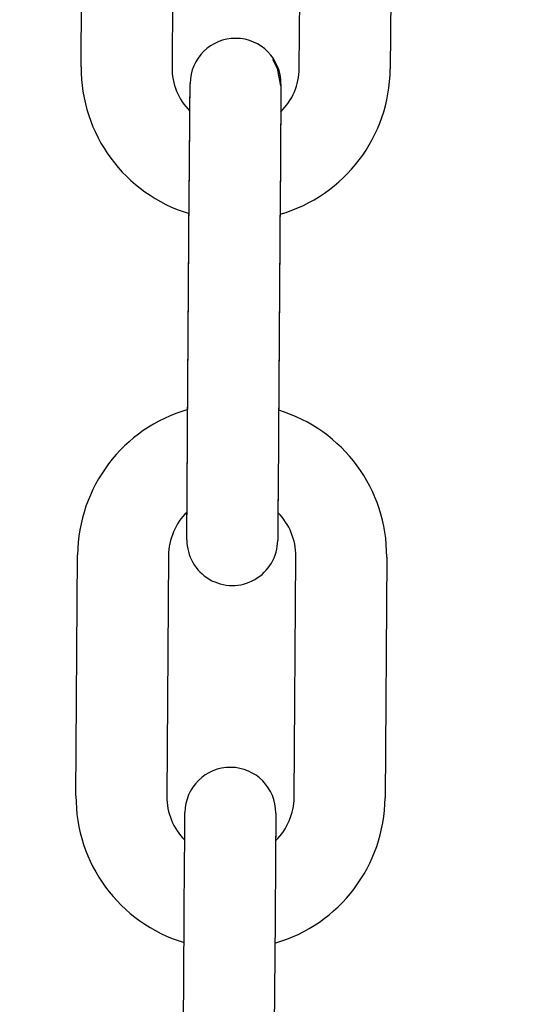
# Model space of a CAD drawing. Header units: inches. Extents: x 170 to 312, y 215 to 248.
# Tile 240 of 256: x 210.2892 to 210.3337, y 223.9595 to 224.0448. Entities that reach past the tile are written whole.
import ezdxf

# ---------------------------------------------------------------- set-up
doc = ezdxf.new("R2010")
doc.units = ezdxf.units.IN
doc.header["$LTSCALE"] = 0.25
doc.header["$MEASUREMENT"] = 0
doc.layers.add('ANNOTATIONS', color=1, linetype='Continuous')
doc.layers.add('MOTOR LH', color=7, linetype='Continuous')
doc.styles.add('ARIAL', font='arial.ttf', dxfattribs={"height": 0.09375})
doc.dimstyles.new('STANDARD$0', dxfattribs={"dimtxt": 0.09375, "dimasz": 0.09375, "dimexe": 0.03125, "dimexo": 0.046875, "dimgap": 0.09, "dimtad": 0, "dimtih": 1, "dimtoh": 1, "dimdec": 4, "dimzin": 0, "dimdsep": 46, "dimtxsty": 'ARIAL', "dimcen": 0.09, "dimadec": 0, "dimazin": 0, "dimtfac": 1, "dimtdec": 4, "dimtofl": 0, "dimtmove": 0, "dimatfit": 1, "dimfxl": 1, "dimtolj": 1, "dimtzin": 0, "dimarcsym": 0})

# ---------------------------------------------------------------- blocks, each defined once
blk = doc.blocks.new('*D154')
at = {"layer": 'ANNOTATIONS', "color": 0, "lineweight": -2, "transparency": 16777216}
for p, q in [((209.9529949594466, 224.4367350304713), (211.7989574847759, 224.4367350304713)), ((211.7677074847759, 224.3429850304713), (211.7677074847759, 222.643354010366)), ((211.7677074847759, 220.5088628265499), (211.7677074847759, 222.2084938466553)), ((211.0371824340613, 220.4151128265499), (211.7989574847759, 220.4151128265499))]:
    blk.add_line(p, q, dxfattribs=at)
at = {"layer": 'ANNOTATIONS', "color": 0, "transparency": 16777216}
for points in [[(211.7520824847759, 224.3429850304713), (211.7833324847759, 224.3429850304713), (211.7677074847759, 224.4367350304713)], [(211.7520824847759, 220.5088628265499), (211.7833324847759, 220.5088628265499), (211.7677074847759, 220.4151128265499)]]:
    blk.add_solid(points, dxfattribs=at)
at = {"layer": 'defpoints', "color": 0, "transparency": 16777216}
for p in [(209.9061199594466, 224.4367350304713), (210.9903074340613, 220.4151128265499), (211.7677074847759, 220.4151128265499)]:
    blk.add_point(p, dxfattribs=at)
at = {"layer": 'ANNOTATIONS', "color": 0, "transparency": 16777216, "insert": (211.7677074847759, 222.4259239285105), "char_height": 0.09375, "attachment_point": 5, "style": 'ARIAL'}
blk.add_mtext('\\A1;OPENING\\PHEIGHT', dxfattribs=at)
blk = doc.blocks.new('*D155')
at = {"layer": 'ANNOTATIONS', "color": 0, "lineweight": -2, "transparency": 16777216}
for p, q in [((209.9529949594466, 225.2727186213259), (212.453946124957, 225.2727186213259)), ((212.422696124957, 225.1789686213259), (212.422696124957, 223.0613458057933)), ((212.422696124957, 220.5088628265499), (212.422696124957, 222.6264856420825)), ((211.9575265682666, 220.4151128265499), (212.453946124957, 220.4151128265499))]:
    blk.add_line(p, q, dxfattribs=at)
at = {"layer": 'ANNOTATIONS', "color": 0, "transparency": 16777216}
for points in [[(212.407071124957, 225.1789686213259), (212.438321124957, 225.1789686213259), (212.422696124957, 225.2727186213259)], [(212.407071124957, 220.5088628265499), (212.438321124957, 220.5088628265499), (212.422696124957, 220.4151128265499)]]:
    blk.add_solid(points, dxfattribs=at)
at = {"layer": 'defpoints', "color": 0, "transparency": 16777216}
for p in [(209.9061199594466, 225.2727186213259), (211.9106515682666, 220.4151128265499), (212.422696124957, 220.4151128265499)]:
    blk.add_point(p, dxfattribs=at)
at = {"layer": 'ANNOTATIONS', "color": 0, "transparency": 16777216, "insert": (212.422696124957, 222.8439157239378), "char_height": 0.09375, "attachment_point": 5, "style": 'ARIAL'}
blk.add_mtext('\\A1;TOTAL\\PHEIGHT', dxfattribs=at)

msp = doc.modelspace()

# ---------------------------------------------------------------- linework, layer by layer
at = {"layer": 'MOTOR LH'}
for p, q in [((210.2945191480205, 224.0406794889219), (210.2946672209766, 224.0615448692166)), ((210.3025410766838, 224.0614890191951), (210.3023930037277, 224.0406236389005)), ((210.3134163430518, 224.0405452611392), (210.3135644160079, 224.0614106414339)), ((210.3214382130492, 224.0613547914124), (210.3212901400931, 224.0404894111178)), ((210.3037432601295, 224.008972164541), (210.3038912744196, 224.0298380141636)), ((210.3037442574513, 224.0091171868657), (210.3038923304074, 224.0299825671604)), ((210.3117651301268, 224.0297821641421), (210.3116170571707, 224.0089163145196)), ((210.3117661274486, 224.0299267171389), (210.3116181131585, 224.0090613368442)), ((210.2940711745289, 223.9775440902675), (210.294219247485, 223.9984094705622)), ((210.3020930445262, 223.9983536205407), (210.3019449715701, 223.977488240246)), ((210.3129683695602, 223.9774098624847), (210.3131163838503, 223.9982757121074)), ((210.3209902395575, 223.9982198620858), (210.3208421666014, 223.9773540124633)), ((210.3032971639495, 223.9459738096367), (210.3034452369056, 223.9668391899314)), ((210.3113190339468, 223.9667833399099), (210.3111709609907, 223.9459179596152))]:
    msp.add_line(p, q, dxfattribs=at)
at = {"layer": 'MOTOR LH', "flags": 128}
for points in [[(210.3118307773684, 224.0390335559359), (210.3115417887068, 224.0405424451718), (210.3111333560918, 224.0412990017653)], [(210.3039409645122, 224.0368361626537), (210.3039468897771, 224.0376753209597), (210.3039529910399, 224.0385299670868), (210.3039566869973, 224.0390565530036), (210.303957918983, 224.0392264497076)], [(210.3039566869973, 224.0390565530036), (210.303957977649, 224.0392344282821)], [(210.3118317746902, 224.0391785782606), (210.3118305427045, 224.0390007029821), (210.3118267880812, 224.0384741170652), (210.3118207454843, 224.0376194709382), (210.3118125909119, 224.036468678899), (210.3118026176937, 224.0350667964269), (210.3117912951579, 224.0334673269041), (210.3117789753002, 224.031731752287), (210.3117661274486, 224.0299267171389)], [(210.3039409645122, 224.0368361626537), (210.3039458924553, 224.037530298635), (210.3039519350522, 224.03838541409), (210.3039556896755, 224.0389120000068), (210.3039569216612, 224.0390818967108)], [(210.3039556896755, 224.0389120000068), (210.3039569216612, 224.0390894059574)], [(210.3118307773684, 224.0390335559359), (210.3118294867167, 224.0388561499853), (210.3118257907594, 224.0383295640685), (210.3118196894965, 224.0374744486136), (210.3118115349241, 224.0363241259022), (210.3118016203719, 224.0349217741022), (210.3117902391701, 224.0333223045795), (210.3117779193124, 224.0315867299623), (210.3117651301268, 224.0297821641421)], [(210.3039164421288, 224.0333781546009), (210.3039277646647, 224.0349776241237), (210.3039377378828, 224.0363799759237), (210.3039458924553, 224.037530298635)], [(210.3039174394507, 224.0335231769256), (210.3039288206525, 224.0351226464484), (210.3039387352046, 224.0365245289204), (210.3039468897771, 224.0376753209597)], [(210.3038912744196, 224.0298380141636), (210.3039041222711, 224.0316425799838), (210.3039174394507, 224.0335231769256)], [(210.3038923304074, 224.0299825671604), (210.303905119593, 224.0317876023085)], [(210.3036776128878, 223.9997203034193), (210.3036788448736, 223.9998981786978), (210.3036825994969, 224.0004247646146), (210.3036886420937, 224.0012798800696), (210.3036967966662, 224.002430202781), (210.3037067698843, 224.003832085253), (210.3037181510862, 224.0054315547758), (210.3037304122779, 224.0071671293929), (210.3037432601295, 224.008972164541)], [(210.3036786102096, 223.999865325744), (210.3036799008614, 224.0000432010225), (210.3036835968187, 224.0005693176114), (210.3036896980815, 224.0014244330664), (210.303697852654, 224.0025752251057), (210.3037078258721, 224.0039771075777), (210.303719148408, 224.0055765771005), (210.3037314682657, 224.0073121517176), (210.3037442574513, 224.0091171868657)], [(210.3116170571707, 224.0089163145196), (210.3116042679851, 224.0071112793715)], [(210.3116181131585, 224.0090613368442), (210.3116052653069, 224.0072563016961)], [(210.3116052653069, 224.0072563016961), (210.3115919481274, 224.0053757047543), (210.3115805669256, 224.0037762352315), (210.3115706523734, 224.0023743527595), (210.311562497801, 224.0012240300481), (210.3115563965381, 224.0003689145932), (210.3115527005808, 223.9998423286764), (210.3115514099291, 223.9996644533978)], [(210.3115929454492, 224.005520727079), (210.3115816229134, 224.0039212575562), (210.3115716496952, 224.0025193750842), (210.3115634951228, 224.0013685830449), (210.3115574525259, 224.0005134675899), (210.3115536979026, 223.999987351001), (210.3115524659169, 223.9998094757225)], [(210.3034939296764, 223.9736998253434), (210.3034997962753, 223.9745319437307), (210.3035058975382, 223.9753870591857), (210.3035095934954, 223.9759131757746), (210.3035108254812, 223.9760830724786)], [(210.3035095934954, 223.9759131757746), (210.3035108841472, 223.9760910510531)], [(210.3113846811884, 223.9760352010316), (210.3113834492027, 223.9758573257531), (210.3113796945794, 223.9753312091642), (210.3113736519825, 223.9744760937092), (210.3113677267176, 223.9736458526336)], [(210.3034452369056, 223.9668391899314), (210.3034580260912, 223.9686442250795), (210.3034703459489, 223.9703797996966), (210.3034817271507, 223.9719792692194), (210.3034916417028, 223.9733811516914), (210.3034997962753, 223.9745319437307)], [(210.3113736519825, 223.9744760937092), (210.3113654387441, 223.97332530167), (210.3113555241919, 223.971923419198), (210.3113441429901, 223.9703239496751), (210.3113318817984, 223.968588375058), (210.3113190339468, 223.9667833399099)]]:
    msp.add_lwpolyline(points, dxfattribs=at)
at = {"layer": 'MOTOR LH'}
for centre, radius, start, end in [((210.3078948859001, 224.0392064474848), 0.003937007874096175, 359.5934504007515, 179.5934313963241), ((210.3077078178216, 224.0405857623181), 0.01318897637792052, 179.5934504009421, 253.1193385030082), ((210.3077078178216, 224.0405857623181), 0.005314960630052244, 179.593450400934, 224.8677048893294), ((210.3081015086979, 224.0405829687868), 0.01318897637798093, 286.0675622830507, 359.5934504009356), ((210.3081015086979, 224.0405829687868), 0.005314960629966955, 314.3178860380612, 359.5934504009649), ((210.3074078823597, 223.9983160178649), 0.01318897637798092, 106.0675622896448, 179.5934504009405), ((210.307801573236, 223.9983132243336), 0.01318897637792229, 359.5934504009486, 73.11933850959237), ((210.3074078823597, 223.9983160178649), 0.005314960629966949, 134.3183635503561, 179.5934504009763), ((210.307801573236, 223.9983132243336), 0.005314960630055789, 359.5934504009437, 44.86853723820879), ((210.3076145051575, 223.9996925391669), 0.003937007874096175, 179.5934504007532, 359.5934688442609), ((210.3074477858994, 223.9760632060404), 0.003937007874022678, 359.5934504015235, 179.5934313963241), ((210.3072598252, 223.9774504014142), 0.01318897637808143, 179.5934504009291, 253.1236354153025), ((210.3072598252, 223.9774504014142), 0.005314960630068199, 179.5934504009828, 224.8829269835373), ((210.3076535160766, 223.9774476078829), 0.0131889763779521, 286.0718592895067, 359.5934504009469), ((210.3076535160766, 223.9774476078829), 0.005314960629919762, 314.3327568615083, 359.5934504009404)]:
    msp.add_arc(centre, radius, start, end, dxfattribs=at)

# ---------------------------------------------------------------- dimensions: what is measured, and where the dimension line sits
at = {"layer": 'ANNOTATIONS'}
for base, p1, p2, text, picture, middle in [((212.422696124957, 220.4151128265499), (209.9061199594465, 225.2727186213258), (211.9106515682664, 220.4151128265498), 'TOTAL\\PHEIGHT', '*D155', (212.422696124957, 222.8439157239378)), ((211.7677074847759, 220.4151128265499), (209.9061199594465, 224.4367350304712), (210.9903074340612, 220.4151128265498), 'OPENING\\PHEIGHT', '*D154', (211.7677074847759, 222.4259239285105))]:
    dim = msp.add_linear_dim(base=base, p1=p1, p2=p2, angle=90, text=text, dimstyle='STANDARD$0', dxfattribs=at)
    dim.commit()
    dim.dimension.update_dxf_attribs({"geometry": picture, "text_midpoint": middle})

doc.saveas('drawing.dxf')
